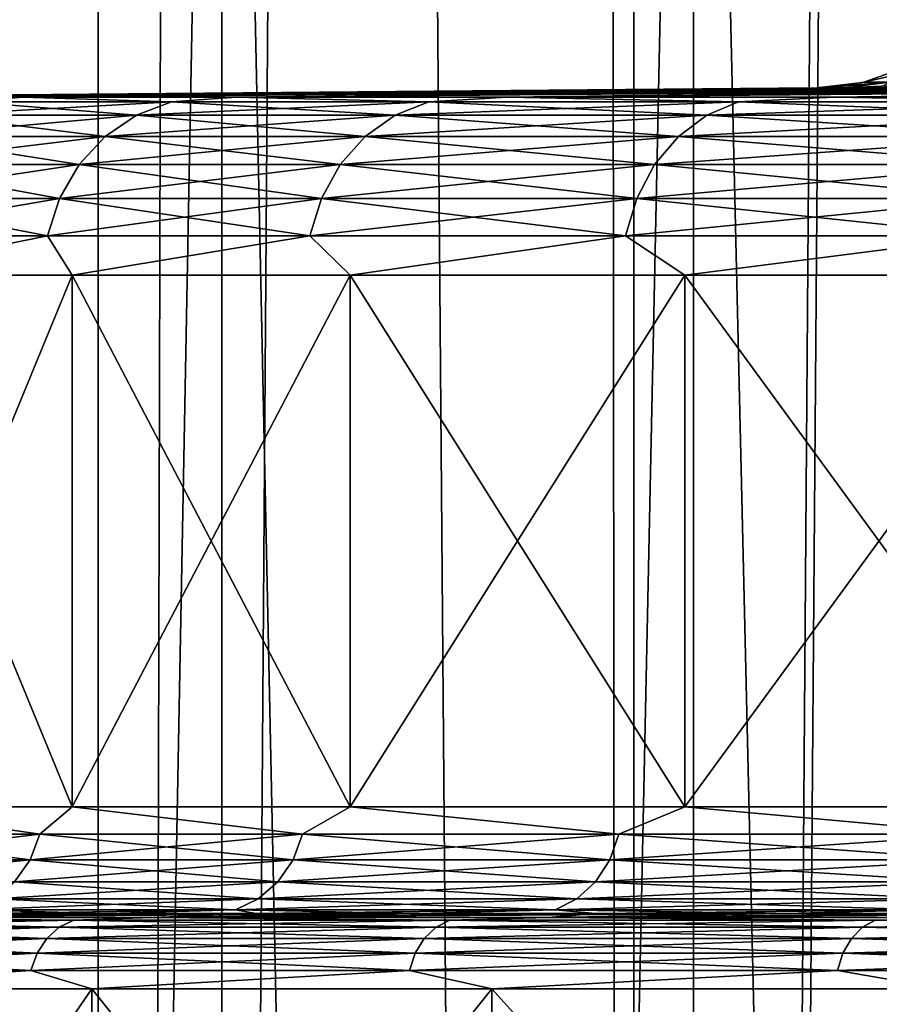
# Model space of a CAD drawing. Header units: metres. Extents: x -24 to 24, y -69 to 184.
# Tile 203 of 256: x -18.48 to -16.07, y -3.54 to -0.78. Entities that reach past the tile are written whole.
import ezdxf

# ---------------------------------------------------------------- set-up
doc = ezdxf.new("R2010")
doc.units = ezdxf.units.M
for name, color, linetype in [('110', 7, 'CONTINUOUS'), ('111', 7, 'CONTINUOUS'), ('16', 7, 'CONTINUOUS'), ('17', 7, 'CONTINUOUS'), ('20', 7, 'CONTINUOUS'), ('21', 7, 'CONTINUOUS'), ('22', 7, 'CONTINUOUS'), ('23', 7, 'CONTINUOUS'), ('367', 7, 'CONTINUOUS'), ('369', 7, 'CONTINUOUS'), ('3982', 7, 'CONTINUOUS'), ('3985', 7, 'CONTINUOUS'), ('45', 7, 'CONTINUOUS'), ('46', 7, 'CONTINUOUS'), ('560', 2, 'CONTINUOUS'), ('569', 2, 'CONTINUOUS'), ('64', 7, 'CONTINUOUS'), ('65', 7, 'CONTINUOUS'), ('66', 7, 'CONTINUOUS'), ('67', 7, 'CONTINUOUS')]:
    doc.layers.add(name, color=color, linetype=linetype)

msp = doc.modelspace()

# ---------------------------------------------------------------- linework, layer by layer
at = {"layer": '110'}
for points in [[(-18.330428, -3.305403, -10.951921), (-19.281519, -3.325563, -9.28549), (-19.238358, -3.305403, -9.264705)], [(-18.371552, -3.325563, -10.976491), (-19.281519, -3.325563, -9.28549), (-18.330428, -3.305403, -10.951921)], [(-19.068533, -3.29827, -9.49502), (-18.330428, -3.305403, -10.951921), (-19.238358, -3.305403, -9.264705)], [(-19.068533, -3.29827, -9.49502), (-18.111111, -3.29827, -11.213921), (-18.330428, -3.305403, -10.951921)], [(-17.274913, -3.305403, -12.550959), (-18.371552, -3.325563, -10.976491), (-18.330428, -3.305403, -10.951921)], [(-17.313668, -3.325563, -12.579116), (-18.371552, -3.325563, -10.976491), (-17.274913, -3.305403, -12.550959)], [(-18.111111, -3.29827, -11.213921), (-17.274913, -3.305403, -12.550959), (-18.330428, -3.305403, -10.951921)], [(-18.111111, -3.29827, -11.213921), (-16.999163, -3.29827, -12.837166), (-17.274913, -3.305403, -12.550959)], [(-16.08031, -3.305403, -14.048944), (-17.313668, -3.325563, -12.579116), (-17.274913, -3.305403, -12.550959)], [(-16.116385, -3.325563, -14.080462), (-17.313668, -3.325563, -12.579116), (-16.08031, -3.305403, -14.048944)], [(-16.999163, -3.29827, -12.837166), (-16.08031, -3.305403, -14.048944), (-17.274913, -3.305403, -12.550959)], [(-16.999163, -3.29827, -12.837166), (-15.742178, -3.29827, -14.350895), (-16.08031, -3.305403, -14.048944)], [(-14.756238, -3.305403, -15.433815), (-16.116385, -3.325563, -14.080462), (-16.08031, -3.305403, -14.048944)], [(-14.789343, -3.325563, -15.46844), (-16.116385, -3.325563, -14.080462), (-14.756238, -3.305403, -15.433815)], [(-15.742178, -3.29827, -14.350895), (-14.756238, -3.305403, -15.433815), (-16.08031, -3.305403, -14.048944)], [(-18.371552, -3.325563, -10.976491), (-19.318542, -3.357385, -9.303319), (-19.281519, -3.325563, -9.28549)], [(-18.406828, -3.357385, -10.997568), (-19.318542, -3.357385, -9.303319), (-18.371552, -3.325563, -10.976491)], [(-17.313668, -3.325563, -12.579116), (-18.406828, -3.357385, -10.997568), (-18.371552, -3.325563, -10.976491)], [(-17.346913, -3.357385, -12.60327), (-18.406828, -3.357385, -10.997568), (-17.313668, -3.325563, -12.579116)], [(-16.116385, -3.325563, -14.080462), (-17.346913, -3.357385, -12.60327), (-17.313668, -3.325563, -12.579116)], [(-16.147331, -3.357385, -14.107498), (-17.346913, -3.357385, -12.60327), (-16.116385, -3.325563, -14.080462)], [(-14.789343, -3.325563, -15.46844), (-16.147331, -3.357385, -14.107498), (-16.116385, -3.325563, -14.080462)], [(-14.81774, -3.357385, -15.498141), (-16.147331, -3.357385, -14.107498), (-14.789343, -3.325563, -15.46844)], [(-18.406828, -3.357385, -10.997568), (-19.346927, -3.398721, -9.316989), (-19.318542, -3.357385, -9.303319)], [(-18.433874, -3.398721, -11.013727), (-19.346927, -3.398721, -9.316989), (-18.406828, -3.357385, -10.997568)], [(-17.346913, -3.357385, -12.60327), (-18.433874, -3.398721, -11.013727), (-18.406828, -3.357385, -10.997568)], [(-17.372402, -3.398721, -12.621789), (-18.433874, -3.398721, -11.013727), (-17.346913, -3.357385, -12.60327)], [(-16.147331, -3.357385, -14.107498), (-17.372402, -3.398721, -12.621789), (-17.346913, -3.357385, -12.60327)], [(-16.171057, -3.398721, -14.128227), (-17.372402, -3.398721, -12.621789), (-16.147331, -3.357385, -14.107498)], [(-14.81774, -3.357385, -15.498141), (-16.171057, -3.398721, -14.128227), (-16.147331, -3.357385, -14.107498)], [(-14.839513, -3.398721, -15.520913), (-16.171057, -3.398721, -14.128227), (-14.81774, -3.357385, -15.498141)], [(-18.433874, -3.398721, -11.013727), (-19.364758, -3.446779, -9.325576), (-19.346927, -3.398721, -9.316989)], [(-18.450863, -3.446779, -11.023878), (-19.364758, -3.446779, -9.325576), (-18.433874, -3.398721, -11.013727)], [(-17.372402, -3.398721, -12.621789), (-18.450863, -3.446779, -11.023878), (-18.433874, -3.398721, -11.013727)], [(-17.388413, -3.446779, -12.633421), (-18.450863, -3.446779, -11.023878), (-17.372402, -3.398721, -12.621789)], [(-16.171057, -3.398721, -14.128227), (-17.388413, -3.446779, -12.633421), (-17.372402, -3.398721, -12.621789)], [(-16.185961, -3.446779, -14.141248), (-17.388413, -3.446779, -12.633421), (-16.171057, -3.398721, -14.128227)], [(-14.839513, -3.398721, -15.520913), (-16.185961, -3.446779, -14.141248), (-16.171057, -3.398721, -14.128227)], [(-14.853189, -3.446779, -15.535218), (-16.185961, -3.446779, -14.141248), (-14.839513, -3.398721, -15.520913)], [(-18.450863, -3.446779, -11.023878), (-19.245989, -3.498262, -9.583417), (-19.364758, -3.446779, -9.325576)], [(-18.27965, -3.498262, -11.318321), (-19.245989, -3.498262, -9.583417), (-18.450863, -3.446779, -11.023878)], [(-17.388413, -3.446779, -12.633421), (-18.27965, -3.498262, -11.318321), (-18.450863, -3.446779, -11.023878)], [(-17.157355, -3.498262, -12.956665), (-18.27965, -3.498262, -11.318321), (-17.388413, -3.446779, -12.633421)], [(-16.185961, -3.446779, -14.141248), (-17.157355, -3.498262, -12.956665), (-17.388413, -3.446779, -12.633421)], [(-15.888674, -3.498262, -14.484476), (-17.157355, -3.498262, -12.956665), (-16.185961, -3.446779, -14.141248)], [(-14.853189, -3.446779, -15.535218), (-15.888674, -3.498262, -14.484476), (-16.185961, -3.446779, -14.141248)]]:
    msp.add_3dface(points, dxfattribs=at)
at = {"layer": '111'}
for points in [[(-19.281519, -3.325563, 9.28549), (-18.371552, -3.325563, 10.976491), (-19.238358, -3.305403, 9.264705)], [(-19.068547, -3.29827, 9.494992), (-19.238358, -3.305403, 9.264705), (-18.330428, -3.305403, 10.951921)], [(-19.238358, -3.305403, 9.264705), (-18.371552, -3.325563, 10.976491), (-18.330428, -3.305403, 10.951921)], [(-18.111111, -3.29827, 11.21392), (-19.068547, -3.29827, 9.494992), (-18.330428, -3.305403, 10.951921)], [(-18.371552, -3.325563, 10.976491), (-17.313668, -3.325563, 12.579116), (-18.330428, -3.305403, 10.951921)], [(-18.111111, -3.29827, 11.21392), (-18.330428, -3.305403, 10.951921), (-17.274913, -3.305403, 12.550959)], [(-18.330428, -3.305403, 10.951921), (-17.313668, -3.325563, 12.579116), (-17.274913, -3.305403, 12.550959)], [(-16.999159, -3.29827, 12.83717), (-18.111111, -3.29827, 11.21392), (-17.274913, -3.305403, 12.550959)], [(-17.313668, -3.325563, 12.579116), (-16.116385, -3.325563, 14.080462), (-17.274913, -3.305403, 12.550959)], [(-16.999159, -3.29827, 12.83717), (-17.274913, -3.305403, 12.550959), (-16.08031, -3.305403, 14.048944)], [(-17.274913, -3.305403, 12.550959), (-16.116385, -3.325563, 14.080462), (-16.08031, -3.305403, 14.048944)], [(-15.742179, -3.29827, 14.350894), (-16.999159, -3.29827, 12.83717), (-16.08031, -3.305403, 14.048944)], [(-16.116385, -3.325563, 14.080462), (-14.789343, -3.325563, 15.46844), (-16.08031, -3.305403, 14.048944)], [(-15.742179, -3.29827, 14.350894), (-16.08031, -3.305403, 14.048944), (-14.756238, -3.305403, 15.433815)], [(-16.08031, -3.305403, 14.048944), (-14.789343, -3.325563, 15.46844), (-14.756238, -3.305403, 15.433815)], [(-19.318542, -3.357385, 9.303319), (-18.406828, -3.357385, 10.997568), (-19.281519, -3.325563, 9.28549)], [(-19.281519, -3.325563, 9.28549), (-18.406828, -3.357385, 10.997568), (-18.371552, -3.325563, 10.976491)], [(-18.406828, -3.357385, 10.997568), (-17.346913, -3.357385, 12.60327), (-18.371552, -3.325563, 10.976491)], [(-18.371552, -3.325563, 10.976491), (-17.346913, -3.357385, 12.60327), (-17.313668, -3.325563, 12.579116)], [(-17.346913, -3.357385, 12.60327), (-16.147331, -3.357385, 14.107498), (-17.313668, -3.325563, 12.579116)], [(-17.313668, -3.325563, 12.579116), (-16.147331, -3.357385, 14.107498), (-16.116385, -3.325563, 14.080462)], [(-16.147331, -3.357385, 14.107498), (-14.81774, -3.357385, 15.498141), (-16.116385, -3.325563, 14.080462)], [(-16.116385, -3.325563, 14.080462), (-14.81774, -3.357385, 15.498141), (-14.789343, -3.325563, 15.46844)], [(-19.346927, -3.398721, 9.316989), (-18.433874, -3.398721, 11.013727), (-19.318542, -3.357385, 9.303319)], [(-19.318542, -3.357385, 9.303319), (-18.433874, -3.398721, 11.013727), (-18.406828, -3.357385, 10.997568)], [(-18.433874, -3.398721, 11.013727), (-17.372402, -3.398721, 12.621789), (-18.406828, -3.357385, 10.997568)], [(-18.406828, -3.357385, 10.997568), (-17.372402, -3.398721, 12.621789), (-17.346913, -3.357385, 12.60327)], [(-17.372402, -3.398721, 12.621789), (-16.171057, -3.398721, 14.128227), (-17.346913, -3.357385, 12.60327)], [(-17.346913, -3.357385, 12.60327), (-16.171057, -3.398721, 14.128227), (-16.147331, -3.357385, 14.107498)], [(-16.171057, -3.398721, 14.128227), (-14.839513, -3.398721, 15.520913), (-16.147331, -3.357385, 14.107498)], [(-16.147331, -3.357385, 14.107498), (-14.839513, -3.398721, 15.520913), (-14.81774, -3.357385, 15.498141)], [(-19.364758, -3.446779, 9.325576), (-18.450863, -3.446779, 11.023878), (-19.346927, -3.398721, 9.316989)], [(-19.346927, -3.398721, 9.316989), (-18.450863, -3.446779, 11.023878), (-18.433874, -3.398721, 11.013727)], [(-18.450863, -3.446779, 11.023878), (-17.388413, -3.446779, 12.633421), (-18.433874, -3.398721, 11.013727)], [(-18.433874, -3.398721, 11.013727), (-17.388413, -3.446779, 12.633421), (-17.372402, -3.398721, 12.621789)], [(-17.388413, -3.446779, 12.633421), (-16.185961, -3.446779, 14.141248), (-17.372402, -3.398721, 12.621789)], [(-17.372402, -3.398721, 12.621789), (-16.185961, -3.446779, 14.141248), (-16.171057, -3.398721, 14.128227)], [(-16.185961, -3.446779, 14.141248), (-14.853189, -3.446779, 15.535218), (-16.171057, -3.398721, 14.128227)], [(-16.171057, -3.398721, 14.128227), (-14.853189, -3.446779, 15.535218), (-14.839513, -3.398721, 15.520913)], [(-19.364758, -3.446779, 9.325576), (-19.246007, -3.498262, 9.583382), (-18.450863, -3.446779, 11.023878)], [(-19.246007, -3.498262, 9.583382), (-18.279659, -3.498262, 11.318307), (-18.450863, -3.446779, 11.023878)], [(-18.450863, -3.446779, 11.023878), (-18.279659, -3.498262, 11.318307), (-17.388413, -3.446779, 12.633421)], [(-18.279659, -3.498262, 11.318307), (-17.157359, -3.498262, 12.95666), (-17.388413, -3.446779, 12.633421)], [(-17.388413, -3.446779, 12.633421), (-17.157359, -3.498262, 12.95666), (-16.185961, -3.446779, 14.141248)], [(-17.157359, -3.498262, 12.95666), (-15.88868, -3.498262, 14.484469), (-16.185961, -3.446779, 14.141248)], [(-16.185961, -3.446779, 14.141248), (-15.88868, -3.498262, 14.484469), (-14.853189, -3.446779, 15.535218)]]:
    msp.add_3dface(points, dxfattribs=at)
at = {"layer": '16'}
for points in [[(-18.949989, -1.495656, -5.564209), (-18.33527, -1.495656, -7.340325), (-18.949988, -2.987335, -5.564212)], [(-18.949988, -2.987335, -5.564212), (-18.33527, -1.495656, -7.340325), (-18.335268, -2.987335, -7.34033)], [(-18.33527, -1.495656, -7.340325), (-17.554512, -1.495656, -9.049951), (-18.335268, -2.987335, -7.34033)], [(-18.335268, -2.987335, -7.34033), (-17.554512, -1.495656, -9.049951), (-17.554501, -2.987335, -9.049973)], [(-17.554512, -1.495656, -9.049951), (-16.61477, -1.495656, -10.677637), (-17.554501, -2.987335, -9.049973)], [(-17.554501, -2.987335, -9.049973), (-16.61477, -1.495656, -10.677637), (-16.614758, -2.987335, -10.677655)], [(-16.61477, -1.495656, -10.677637), (-15.524549, -1.495656, -12.20864), (-16.614758, -2.987335, -10.677655)], [(-16.614758, -2.987335, -10.677655), (-15.524549, -1.495656, -12.20864), (-15.52455, -2.987335, -12.208638)]]:
    msp.add_3dface(points, dxfattribs=at)
at = {"layer": '17'}
for points in [[(-18.335268, -2.987335, 7.34033), (-18.949989, -1.495656, 5.564209), (-18.949988, -2.987335, 5.564212)], [(-18.33527, -1.495656, 7.340325), (-18.949989, -1.495656, 5.564209), (-18.335268, -2.987335, 7.34033)], [(-17.554501, -2.987335, 9.049973), (-18.33527, -1.495656, 7.340325), (-18.335268, -2.987335, 7.34033)], [(-17.554503, -1.495656, 9.049967), (-18.33527, -1.495656, 7.340325), (-17.554501, -2.987335, 9.049973)], [(-16.614758, -2.987335, 10.677655), (-17.554503, -1.495656, 9.049967), (-17.554501, -2.987335, 9.049973)], [(-16.614762, -1.495656, 10.677649), (-17.554503, -1.495656, 9.049967), (-16.614758, -2.987335, 10.677655)], [(-15.52455, -2.987335, 12.208638), (-16.614762, -1.495656, 10.677649), (-16.614758, -2.987335, 10.677655)], [(-15.524555, -1.495656, 12.208631), (-16.614762, -1.495656, 10.677649), (-15.52455, -2.987335, 12.208638)]]:
    msp.add_3dface(points, dxfattribs=at)
at = {"layer": '20'}
for points in [[(-18.235765, -3.287323, -8.327929), (-19.863284, -3.29827, -7.695084), (-18.611373, -3.287323, -7.450794)], [(-19.068533, -3.29827, -9.49502), (-19.863284, -3.29827, -7.695084), (-18.235765, -3.287323, -8.327929)], [(-17.81885, -3.287323, -9.186192), (-19.068533, -3.29827, -9.49502), (-18.235765, -3.287323, -8.327929)], [(-17.361571, -3.287323, -10.023641), (-19.068533, -3.29827, -9.49502), (-17.81885, -3.287323, -9.186192)], [(-18.111111, -3.29827, -11.213921), (-19.068533, -3.29827, -9.49502), (-17.361571, -3.287323, -10.023641)], [(-16.864964, -3.287323, -10.838381), (-18.111111, -3.29827, -11.213921), (-17.361571, -3.287323, -10.023641)], [(-16.330152, -3.287323, -11.62857), (-18.111111, -3.29827, -11.213921), (-16.864964, -3.287323, -10.838381)], [(-16.999163, -3.29827, -12.837166), (-18.111111, -3.29827, -11.213921), (-16.330152, -3.287323, -11.62857)], [(-15.758345, -3.287323, -12.392421), (-16.999163, -3.29827, -12.837166), (-16.330152, -3.287323, -11.62857)], [(-15.150837, -3.287323, -13.128201), (-16.999163, -3.29827, -12.837166), (-15.758345, -3.287323, -12.392421)], [(-15.742178, -3.29827, -14.350895), (-16.999163, -3.29827, -12.837166), (-15.150837, -3.287323, -13.128201)]]:
    msp.add_3dface(points, dxfattribs=at)
at = {"layer": '21'}
for points in [[(-19.254363, -0.995675), (-16.225199, -0.96941, -0.797051), (-19.16718, -0.995675, -1.830219)], [(-16.244764, -0.96941), (-16.225199, -0.96941, -0.797051), (-19.254363, -0.995675)], [(-16.225199, -0.96941, -0.797051), (-16.166547, -0.96941, -1.592201), (-19.16718, -0.995675, -1.830219)], [(-19.16718, -0.995675, -1.830219), (-16.06895, -0.96941, -2.38353), (-18.906416, -0.995675, -3.643893)], [(-16.166547, -0.96941, -1.592201), (-16.06895, -0.96941, -2.38353), (-19.16718, -0.995675, -1.830219)], [(-16.06895, -0.96941, -2.38353), (-15.932639, -0.96941, -3.169129), (-18.906416, -0.995675, -3.643893)], [(-18.906416, -0.995675, -3.643893), (-15.757943, -0.96941, -3.9471), (-18.47443, -0.995675, -5.424568)], [(-15.932639, -0.96941, -3.169129), (-15.757943, -0.96941, -3.9471), (-18.906416, -0.995675, -3.643893)], [(-15.757943, -0.96941, -3.9471), (-15.545282, -0.96941, -4.715565), (-18.47443, -0.995675, -5.424568)], [(-18.47443, -0.995675, -5.424568), (-15.295172, -0.96941, -5.472667), (-17.87514, -0.995675, -7.156107)], [(-15.545282, -0.96941, -4.715565), (-15.295172, -0.96941, -5.472667), (-18.47443, -0.995675, -5.424568)], [(-15.295172, -0.96941, -5.472667), (-15.008216, -0.96941, -6.216576), (-17.87514, -0.995675, -7.156107)], [(-17.87514, -0.995675, -7.156107), (-14.685107, -0.96941, -6.945502), (-17.113975, -0.995675, -8.822832)], [(-15.008216, -0.96941, -6.216576), (-14.685107, -0.96941, -6.945502), (-17.87514, -0.995675, -7.156107)], [(-14.685107, -0.96941, -6.945502), (-14.326621, -0.96941, -7.657694), (-17.113975, -0.995675, -8.822832)], [(-17.113975, -0.995675, -8.822832), (-13.933619, -0.96941, -8.351444), (-16.197812, -0.995675, -10.409678)], [(-14.326621, -0.96941, -7.657694), (-13.933619, -0.96941, -8.351444), (-17.113975, -0.995675, -8.822832)], [(-13.933619, -0.96941, -8.351444), (-13.507044, -0.96941, -9.025083), (-16.197812, -0.995675, -10.409678)], [(-16.197812, -0.995675, -10.409678), (-13.047926, -0.96941, -9.676982), (-15.134945, -0.995675, -11.902266)], [(-13.507044, -0.96941, -9.025083), (-13.047926, -0.96941, -9.676982), (-16.197812, -0.995675, -10.409678)]]:
    msp.add_3dface(points, dxfattribs=at)
at = {"layer": '22'}
for points in [[(-18.235765, -3.287323, 8.327929), (-19.068547, -3.29827, 9.494992), (-17.818849, -3.287323, 9.186193)], [(-18.611373, -3.287323, 7.450794), (-19.068547, -3.29827, 9.494992), (-18.235765, -3.287323, 8.327929)], [(-19.068547, -3.29827, 9.494992), (-18.111111, -3.29827, 11.21392), (-17.818849, -3.287323, 9.186193)], [(-17.361571, -3.287323, 10.023642), (-18.111111, -3.29827, 11.21392), (-16.864964, -3.287323, 10.838382)], [(-17.818849, -3.287323, 9.186193), (-18.111111, -3.29827, 11.21392), (-17.361571, -3.287323, 10.023642)], [(-18.111111, -3.29827, 11.21392), (-16.999159, -3.29827, 12.83717), (-16.864964, -3.287323, 10.838382)], [(-16.330152, -3.287323, 11.628571), (-16.999159, -3.29827, 12.83717), (-15.758344, -3.287323, 12.392421)], [(-16.864964, -3.287323, 10.838382), (-16.999159, -3.29827, 12.83717), (-16.330152, -3.287323, 11.628571)], [(-16.999159, -3.29827, 12.83717), (-15.742179, -3.29827, 14.350894), (-15.758344, -3.287323, 12.392421)]]:
    msp.add_3dface(points, dxfattribs=at)
at = {"layer": '23'}
for points in [[(-16.244764, -0.96941), (-19.254363, -0.995675), (-19.167187, -0.995675, 1.830149)], [(-18.906434, -0.995675, 3.643796), (-16.166547, -0.96941, 1.592208), (-19.167187, -0.995675, 1.830149)], [(-16.166547, -0.96941, 1.592208), (-16.225198, -0.96941, 0.797056), (-19.167187, -0.995675, 1.830149)], [(-16.225198, -0.96941, 0.797056), (-16.244764, -0.96941), (-19.167187, -0.995675, 1.830149)], [(-18.474455, -0.995675, 5.424482), (-15.932638, -0.96941, 3.169135), (-18.906434, -0.995675, 3.643796)], [(-15.932638, -0.96941, 3.169135), (-16.068949, -0.96941, 2.383537), (-18.906434, -0.995675, 3.643796)], [(-16.068949, -0.96941, 2.383537), (-16.166547, -0.96941, 1.592208), (-18.906434, -0.995675, 3.643796)], [(-17.875163, -0.995675, 7.15605), (-15.545281, -0.96941, 4.715569), (-18.474455, -0.995675, 5.424482)], [(-15.545281, -0.96941, 4.715569), (-15.757941, -0.96941, 3.947105), (-18.474455, -0.995675, 5.424482)], [(-15.757941, -0.96941, 3.947105), (-15.932638, -0.96941, 3.169135), (-18.474455, -0.995675, 5.424482)], [(-17.113992, -0.995675, 8.822799), (-15.008214, -0.96941, 6.21658), (-17.875163, -0.995675, 7.15605)], [(-15.008214, -0.96941, 6.21658), (-15.29517, -0.96941, 5.472671), (-17.875163, -0.995675, 7.15605)], [(-15.29517, -0.96941, 5.472671), (-15.545281, -0.96941, 4.715569), (-17.875163, -0.995675, 7.15605)], [(-16.197843, -0.995675, 10.40963), (-14.326619, -0.96941, 7.657698), (-17.113992, -0.995675, 8.822799)], [(-14.326619, -0.96941, 7.657698), (-14.685105, -0.96941, 6.945505), (-17.113992, -0.995675, 8.822799)], [(-14.685105, -0.96941, 6.945505), (-15.008214, -0.96941, 6.21658), (-17.113992, -0.995675, 8.822799)], [(-15.135002, -0.995675, 11.902194), (-13.507042, -0.96941, 9.025087), (-16.197843, -0.995675, 10.40963)], [(-13.507042, -0.96941, 9.025087), (-13.933617, -0.96941, 8.351448), (-16.197843, -0.995675, 10.40963)], [(-13.933617, -0.96941, 8.351448), (-14.326619, -0.96941, 7.657698), (-16.197843, -0.995675, 10.40963)]]:
    msp.add_3dface(points, dxfattribs=at)
at = {"layer": '367'}
for points in [[(-18.261983, 145.2, -15.955014), (-19.618662, -68.3, -14.253792), (-19.618662, 145.2, -14.253792)], [(-18.261983, -68.3, -15.955014), (-19.618662, -68.3, -14.253792), (-18.261983, 145.2, -15.955014)], [(-16.758269, 145.2, -17.527775), (-18.261983, -68.3, -15.955014), (-18.261983, 145.2, -15.955014)], [(-16.758269, -68.3, -17.527775), (-18.261983, -68.3, -15.955014), (-16.758269, 145.2, -17.527775)], [(-15.119628, 145.2, -18.959413), (-16.758269, -68.3, -17.527775), (-16.758269, 145.2, -17.527775)], [(-15.119628, -68.3, -18.959413), (-16.758269, -68.3, -17.527775), (-15.119628, 145.2, -18.959413)]]:
    msp.add_3dface(points, dxfattribs=at)
at = {"layer": '369'}
for points in [[(-19.618662, -68.3, 14.253792), (-18.261983, -68.3, 15.955014), (-19.589558, 74.258796, 14.293765)], [(-19.589558, 74.258796, 14.293765), (-18.261983, -68.3, 15.955014), (-18.809153, 72.919451, 15.306151)], [(-18.809153, 72.919451, 15.306151), (-18.261983, -68.3, 15.955014), (-17.899708, 71.664852, 16.360408)], [(-18.261983, -68.3, 15.955014), (-16.758269, -68.3, 17.527775), (-17.899708, 71.664852, 16.360408)], [(-17.899708, 71.664852, 16.360408), (-16.758269, -68.3, 17.527775), (-16.877375, 70.528136, 17.413119)], [(-16.877375, 70.528136, 17.413119), (-16.758269, -68.3, 17.527775), (-15.75032, 69.513851, 18.438815)], [(-16.758269, -68.3, 17.527775), (-15.119628, -68.3, 18.959413), (-15.75032, 69.513851, 18.438815)]]:
    msp.add_3dface(points, dxfattribs=at)
at = {"layer": '3982'}
for points in [[(-19.246007, -3.498262, 9.583382), (-19.246006, -4.903461, 9.583383), (-18.279659, -4.903461, 11.318307)], [(-18.279659, -3.498262, 11.318307), (-19.246007, -3.498262, 9.583382), (-18.279659, -4.903461, 11.318307)], [(-18.279659, -3.498262, 11.318307), (-18.279659, -4.903461, 11.318307), (-17.157359, -4.903461, 12.956659)], [(-17.157359, -3.498262, 12.95666), (-18.279659, -3.498262, 11.318307), (-17.157359, -4.903461, 12.956659)], [(-17.157359, -3.498262, 12.95666), (-17.157359, -4.903461, 12.956659), (-15.88868, -4.903461, 14.484469)], [(-15.88868, -3.498262, 14.484469), (-17.157359, -3.498262, 12.95666), (-15.88868, -4.903461, 14.484469)]]:
    msp.add_3dface(points, dxfattribs=at)
at = {"layer": '3985'}
for points in [[(-18.27965, -3.498262, -11.318321), (-18.27965, -4.903461, -11.318321), (-19.24599, -4.903461, -9.583417)], [(-19.245989, -3.498262, -9.583417), (-18.27965, -3.498262, -11.318321), (-19.24599, -4.903461, -9.583417)], [(-17.157355, -3.498262, -12.956665), (-17.157355, -4.903461, -12.956665), (-18.27965, -4.903461, -11.318321)], [(-18.27965, -3.498262, -11.318321), (-17.157355, -3.498262, -12.956665), (-18.27965, -4.903461, -11.318321)], [(-15.888674, -3.498262, -14.484476), (-15.888674, -4.903461, -14.484476), (-17.157355, -4.903461, -12.956665)], [(-17.157355, -3.498262, -12.956665), (-15.888674, -3.498262, -14.484476), (-17.157355, -4.903461, -12.956665)]]:
    msp.add_3dface(points, dxfattribs=at)
at = {"layer": '45'}
for points in [[(-16.112767, -0.953528), (-16.039808, -0.953528, 1.531616), (-15.993829, -0.911998)], [(-16.244764, -0.96941), (-16.225198, -0.96941, 0.797056), (-16.116181, -0.95432)], [(-16.225198, -0.96941, 0.797056), (-16.112767, -0.953528), (-16.116181, -0.95432)], [(-16.225198, -0.96941, 0.797056), (-16.039808, -0.953528, 1.531616), (-16.112767, -0.953528)], [(-16.225198, -0.96941, 0.797056), (-16.166547, -0.96941, 1.592208), (-16.039808, -0.953528, 1.531616)], [(-16.166547, -0.96941, 1.592208), (-16.068949, -0.96941, 2.383537), (-16.039808, -0.953528, 1.531616)]]:
    msp.add_3dface(points, dxfattribs=at)
at = {"layer": '46'}
for points in [[(-16.112767, -0.953528), (-15.914397, -0.908616, -1.519641), (-16.039808, -0.953528, -1.531616)], [(-16.112767, -0.953528), (-15.993829, -0.911998), (-15.914397, -0.908616, -1.519641)], [(-16.244764, -0.96941), (-16.116181, -0.95432), (-16.039808, -0.953528, -1.531616)], [(-16.225199, -0.96941, -0.797051), (-16.244764, -0.96941), (-16.039808, -0.953528, -1.531616)], [(-16.166547, -0.96941, -1.592201), (-16.225199, -0.96941, -0.797051), (-16.039808, -0.953528, -1.531616)], [(-16.166547, -0.96941, -1.592201), (-16.039808, -0.953528, -1.531616), (-15.821589, -0.953528, -3.049361)], [(-16.06895, -0.96941, -2.38353), (-16.166547, -0.96941, -1.592201), (-15.821589, -0.953528, -3.049361)], [(-16.116181, -0.95432), (-16.112767, -0.953528), (-16.039808, -0.953528, -1.531616)], [(-15.932639, -0.96941, -3.169129), (-16.06895, -0.96941, -2.38353), (-15.821589, -0.953528, -3.049361)]]:
    msp.add_3dface(points, dxfattribs=at)
at = {"layer": '560'}
for points in [[(-17.915405, -59.3, -13.529253), (-19.087337, 3.7, -11.818463), (-19.087341, -59.3, -11.818457)], [(-17.915415, 3.7, -13.529243), (-19.087337, 3.7, -11.818463), (-17.915405, -59.3, -13.529253)], [(-16.590719, -59.3, -15.124499), (-17.915415, 3.7, -13.529243), (-17.915405, -59.3, -13.529253)], [(-16.590716, 3.7, -15.124505), (-17.915415, 3.7, -13.529243), (-16.590719, -59.3, -15.124499)], [(-15.12452, -59.3, -16.590701), (-16.590716, 3.7, -15.124505), (-16.590719, -59.3, -15.124499)], [(-15.124513, 3.7, -16.590709), (-16.590716, 3.7, -15.124505), (-15.12452, -59.3, -16.590701)]]:
    msp.add_3dface(points, dxfattribs=at)
at = {"layer": '569'}
for points in [[(-19.087341, -59.3, 11.818457), (-19.087337, 3.7, 11.818463), (-17.915415, 3.7, 13.529243)], [(-17.915405, -59.3, 13.529253), (-19.087341, -59.3, 11.818457), (-17.915415, 3.7, 13.529243)], [(-17.915405, -59.3, 13.529253), (-17.915415, 3.7, 13.529243), (-16.590716, 3.7, 15.124505)], [(-16.590719, -59.3, 15.124499), (-17.915405, -59.3, 13.529253), (-16.590716, 3.7, 15.124505)], [(-16.590719, -59.3, 15.124499), (-16.590716, 3.7, 15.124505), (-15.124513, 3.7, 16.590709)], [(-15.12452, -59.3, 16.590701), (-16.590719, -59.3, 15.124499), (-15.124513, 3.7, 16.590709)]]:
    msp.add_3dface(points, dxfattribs=at)
at = {"layer": '64'}
for points in [[(-19.00578, -3.064559, -5.407611), (-18.949988, -2.987335, -5.564212), (-18.425753, -3.064559, -7.138175)], [(-18.949988, -2.987335, -5.564212), (-18.335268, -2.987335, -7.34033), (-18.425753, -3.064559, -7.138175)], [(-18.425753, -3.064559, -7.138175), (-18.335268, -2.987335, -7.34033), (-17.688525, -3.064559, -8.807839)], [(-18.335268, -2.987335, -7.34033), (-17.554501, -2.987335, -9.049973), (-17.688525, -3.064559, -8.807839)], [(-17.688525, -3.064559, -8.807839), (-17.554501, -2.987335, -9.049973), (-16.800384, -3.064559, -10.402357)], [(-17.554501, -2.987335, -9.049973), (-16.614758, -2.987335, -10.677655), (-16.800384, -3.064559, -10.402357)], [(-16.800384, -3.064559, -10.402357), (-16.614758, -2.987335, -10.677655), (-15.768908, -3.064559, -11.908126)], [(-16.614758, -2.987335, -10.677655), (-15.52455, -2.987335, -12.208638), (-15.768908, -3.064559, -11.908126)], [(-19.034333, -3.136646, -5.415735), (-18.425753, -3.064559, -7.138175), (-18.453435, -3.136646, -7.148899)], [(-19.00578, -3.064559, -5.407611), (-18.425753, -3.064559, -7.138175), (-19.034333, -3.136646, -5.415735)], [(-18.453435, -3.136646, -7.148899), (-17.688525, -3.064559, -8.807839), (-17.715099, -3.136646, -8.821071)], [(-18.425753, -3.064559, -7.138175), (-17.688525, -3.064559, -8.807839), (-18.453435, -3.136646, -7.148899)], [(-17.715099, -3.136646, -8.821071), (-16.800384, -3.064559, -10.402357), (-16.825624, -3.136646, -10.417985)], [(-17.688525, -3.064559, -8.807839), (-16.800384, -3.064559, -10.402357), (-17.715099, -3.136646, -8.821071)], [(-16.825624, -3.136646, -10.417985), (-15.768908, -3.064559, -11.908126), (-15.792598, -3.136646, -11.926017)], [(-16.800384, -3.064559, -10.402357), (-15.768908, -3.064559, -11.908126), (-16.825624, -3.136646, -10.417985)], [(-19.079788, -3.19865, -5.428668), (-18.453435, -3.136646, -7.148899), (-18.497502, -3.19865, -7.165971)], [(-19.034333, -3.136646, -5.415735), (-18.453435, -3.136646, -7.148899), (-19.079788, -3.19865, -5.428668)], [(-18.497502, -3.19865, -7.165971), (-17.715099, -3.136646, -8.821071), (-17.757403, -3.19865, -8.842136)], [(-18.453435, -3.136646, -7.148899), (-17.715099, -3.136646, -8.821071), (-18.497502, -3.19865, -7.165971)], [(-17.757403, -3.19865, -8.842136), (-16.825624, -3.136646, -10.417985), (-16.865804, -3.19865, -10.442863)], [(-17.715099, -3.136646, -8.821071), (-16.825624, -3.136646, -10.417985), (-17.757403, -3.19865, -8.842136)], [(-16.865804, -3.19865, -10.442863), (-15.792598, -3.136646, -11.926017), (-15.830311, -3.19865, -11.954496)], [(-16.825624, -3.136646, -10.417985), (-15.792598, -3.136646, -11.926017), (-16.865804, -3.19865, -10.442863)], [(-18.554979, -3.246383, -7.188237), (-17.757403, -3.19865, -8.842136), (-17.81258, -3.246383, -8.869611)], [(-18.497502, -3.19865, -7.165971), (-17.757403, -3.19865, -8.842136), (-18.554979, -3.246383, -7.188237)], [(-17.81258, -3.246383, -8.869611), (-16.865804, -3.19865, -10.442863), (-16.91821, -3.246383, -10.475312)], [(-17.757403, -3.19865, -8.842136), (-16.865804, -3.19865, -10.442863), (-17.81258, -3.246383, -8.869611)], [(-16.91821, -3.246383, -10.475312), (-15.830311, -3.19865, -11.954496), (-15.8795, -3.246383, -11.991642)], [(-16.865804, -3.19865, -10.442863), (-15.830311, -3.19865, -11.954496), (-16.91821, -3.246383, -10.475312)], [(-18.621984, -3.276623, -7.214195), (-17.81258, -3.246383, -8.869611), (-17.876903, -3.276623, -8.90164)], [(-18.554979, -3.246383, -7.188237), (-17.81258, -3.246383, -8.869611), (-18.621984, -3.276623, -7.214195)], [(-17.876903, -3.276623, -8.90164), (-16.91821, -3.246383, -10.475312), (-16.979304, -3.276623, -10.51314)], [(-17.81258, -3.246383, -8.869611), (-16.91821, -3.246383, -10.475312), (-17.876903, -3.276623, -8.90164)], [(-16.979304, -3.276623, -10.51314), (-15.8795, -3.246383, -11.991642), (-15.936843, -3.276623, -12.034945)], [(-16.91821, -3.246383, -10.475312), (-15.8795, -3.246383, -11.991642), (-16.979304, -3.276623, -10.51314)], [(-18.611373, -3.287323, -7.450794), (-18.621984, -3.276623, -7.214195), (-17.876903, -3.276623, -8.90164)], [(-18.235765, -3.287323, -8.327929), (-18.611373, -3.287323, -7.450794), (-17.876903, -3.276623, -8.90164)], [(-17.81885, -3.287323, -9.186192), (-18.235765, -3.287323, -8.327929), (-17.876903, -3.276623, -8.90164)], [(-17.81885, -3.287323, -9.186192), (-17.876903, -3.276623, -8.90164), (-16.979304, -3.276623, -10.51314)], [(-17.361571, -3.287323, -10.023641), (-17.81885, -3.287323, -9.186192), (-16.979304, -3.276623, -10.51314)], [(-16.864964, -3.287323, -10.838381), (-17.361571, -3.287323, -10.023641), (-16.979304, -3.276623, -10.51314)], [(-16.864964, -3.287323, -10.838381), (-16.979304, -3.276623, -10.51314), (-15.936843, -3.276623, -12.034945)], [(-16.330152, -3.287323, -11.62857), (-16.864964, -3.287323, -10.838381), (-15.936843, -3.276623, -12.034945)], [(-15.758345, -3.287323, -12.392421), (-16.330152, -3.287323, -11.62857), (-15.936843, -3.276623, -12.034945)]]:
    msp.add_3dface(points, dxfattribs=at)
at = {"layer": '65'}
for points in [[(-18.425753, -3.064559, 7.138175), (-18.949988, -2.987335, 5.564212), (-19.00578, -3.064559, 5.407611)], [(-18.335268, -2.987335, 7.34033), (-18.949988, -2.987335, 5.564212), (-18.425753, -3.064559, 7.138175)], [(-17.688525, -3.064559, 8.807839), (-18.335268, -2.987335, 7.34033), (-18.425753, -3.064559, 7.138175)], [(-17.554501, -2.987335, 9.049973), (-18.335268, -2.987335, 7.34033), (-17.688525, -3.064559, 8.807839)], [(-16.800384, -3.064559, 10.402357), (-17.554501, -2.987335, 9.049973), (-17.688525, -3.064559, 8.807839)], [(-16.614758, -2.987335, 10.677655), (-17.554501, -2.987335, 9.049973), (-16.800384, -3.064559, 10.402357)], [(-15.768908, -3.064559, 11.908126), (-16.614758, -2.987335, 10.677655), (-16.800384, -3.064559, 10.402357)], [(-15.52455, -2.987335, 12.208638), (-16.614758, -2.987335, 10.677655), (-15.768908, -3.064559, 11.908126)], [(-18.453435, -3.136646, 7.148899), (-19.00578, -3.064559, 5.407611), (-19.034333, -3.136646, 5.415735)], [(-18.425753, -3.064559, 7.138175), (-19.00578, -3.064559, 5.407611), (-18.453435, -3.136646, 7.148899)], [(-17.715099, -3.136646, 8.821071), (-18.425753, -3.064559, 7.138175), (-18.453435, -3.136646, 7.148899)], [(-17.688525, -3.064559, 8.807839), (-18.425753, -3.064559, 7.138175), (-17.715099, -3.136646, 8.821071)], [(-16.825624, -3.136646, 10.417985), (-17.688525, -3.064559, 8.807839), (-17.715099, -3.136646, 8.821071)], [(-16.800384, -3.064559, 10.402357), (-17.688525, -3.064559, 8.807839), (-16.825624, -3.136646, 10.417985)], [(-15.792598, -3.136646, 11.926017), (-16.800384, -3.064559, 10.402357), (-16.825624, -3.136646, 10.417985)], [(-15.768908, -3.064559, 11.908126), (-16.800384, -3.064559, 10.402357), (-15.792598, -3.136646, 11.926017)], [(-18.453435, -3.136646, 7.148899), (-19.034333, -3.136646, 5.415735), (-18.497502, -3.19865, 7.165971)], [(-17.757403, -3.19865, 8.842136), (-18.453435, -3.136646, 7.148899), (-18.497502, -3.19865, 7.165971)], [(-17.715099, -3.136646, 8.821071), (-18.453435, -3.136646, 7.148899), (-17.757403, -3.19865, 8.842136)], [(-16.865804, -3.19865, 10.442863), (-17.715099, -3.136646, 8.821071), (-17.757403, -3.19865, 8.842136)], [(-16.825624, -3.136646, 10.417985), (-17.715099, -3.136646, 8.821071), (-16.865804, -3.19865, 10.442863)], [(-15.830311, -3.19865, 11.954496), (-16.825624, -3.136646, 10.417985), (-16.865804, -3.19865, 10.442863)], [(-15.792598, -3.136646, 11.926017), (-16.825624, -3.136646, 10.417985), (-15.830311, -3.19865, 11.954496)], [(-17.81258, -3.246383, 8.869611), (-18.497502, -3.19865, 7.165971), (-18.554979, -3.246383, 7.188237)], [(-17.757403, -3.19865, 8.842136), (-18.497502, -3.19865, 7.165971), (-17.81258, -3.246383, 8.869611)], [(-16.91821, -3.246383, 10.475312), (-17.757403, -3.19865, 8.842136), (-17.81258, -3.246383, 8.869611)], [(-16.865804, -3.19865, 10.442863), (-17.757403, -3.19865, 8.842136), (-16.91821, -3.246383, 10.475312)], [(-15.8795, -3.246383, 11.991642), (-16.865804, -3.19865, 10.442863), (-16.91821, -3.246383, 10.475312)], [(-15.830311, -3.19865, 11.954496), (-16.865804, -3.19865, 10.442863), (-15.8795, -3.246383, 11.991642)], [(-17.876903, -3.276623, 8.90164), (-18.554979, -3.246383, 7.188237), (-18.621984, -3.276623, 7.214195)], [(-17.81258, -3.246383, 8.869611), (-18.554979, -3.246383, 7.188237), (-17.876903, -3.276623, 8.90164)], [(-16.979304, -3.276623, 10.51314), (-17.81258, -3.246383, 8.869611), (-17.876903, -3.276623, 8.90164)], [(-16.91821, -3.246383, 10.475312), (-17.81258, -3.246383, 8.869611), (-16.979304, -3.276623, 10.51314)], [(-15.936843, -3.276623, 12.034945), (-16.91821, -3.246383, 10.475312), (-16.979304, -3.276623, 10.51314)], [(-15.8795, -3.246383, 11.991642), (-16.91821, -3.246383, 10.475312), (-15.936843, -3.276623, 12.034945)], [(-18.235765, -3.287323, 8.327929), (-17.876903, -3.276623, 8.90164), (-18.621984, -3.276623, 7.214195)], [(-18.611373, -3.287323, 7.450794), (-18.235765, -3.287323, 8.327929), (-18.621984, -3.276623, 7.214195)], [(-18.235765, -3.287323, 8.327929), (-17.818849, -3.287323, 9.186193), (-17.876903, -3.276623, 8.90164)], [(-17.361571, -3.287323, 10.023642), (-16.979304, -3.276623, 10.51314), (-17.876903, -3.276623, 8.90164)], [(-17.818849, -3.287323, 9.186193), (-17.361571, -3.287323, 10.023642), (-17.876903, -3.276623, 8.90164)], [(-17.361571, -3.287323, 10.023642), (-16.864964, -3.287323, 10.838382), (-16.979304, -3.276623, 10.51314)], [(-16.330152, -3.287323, 11.628571), (-15.936843, -3.276623, 12.034945), (-16.979304, -3.276623, 10.51314)], [(-16.864964, -3.287323, 10.838382), (-16.330152, -3.287323, 11.628571), (-16.979304, -3.276623, 10.51314)], [(-16.330152, -3.287323, 11.628571), (-15.758344, -3.287323, 12.392421), (-15.936843, -3.276623, 12.034945)]]:
    msp.add_3dface(points, dxfattribs=at)
at = {"layer": '66'}
for points in [[(-18.906416, -0.995675, -3.643893), (-18.47443, -0.995675, -5.424568), (-18.625139, -1.00891, -5.299309)], [(-18.726115, -1.046336, -5.328039), (-18.056728, -1.00891, -6.995214), (-18.154623, -1.046336, -7.033139)], [(-18.625139, -1.00891, -5.299309), (-18.056728, -1.00891, -6.995214), (-18.726115, -1.046336, -5.328039)], [(-18.625139, -1.00891, -5.299309), (-18.47443, -0.995675, -5.424568), (-18.056728, -1.00891, -6.995214)], [(-18.47443, -0.995675, -5.424568), (-17.87514, -0.995675, -7.156107), (-18.056728, -1.00891, -6.995214)], [(-18.154623, -1.046336, -7.033139), (-17.334265, -1.00891, -8.631438), (-17.428243, -1.046336, -8.678234)], [(-18.056728, -1.00891, -6.995214), (-17.334265, -1.00891, -8.631438), (-18.154623, -1.046336, -7.033139)], [(-18.056728, -1.00891, -6.995214), (-17.87514, -0.995675, -7.156107), (-17.334265, -1.00891, -8.631438)], [(-17.87514, -0.995675, -7.156107), (-17.113975, -0.995675, -8.822832), (-17.334265, -1.00891, -8.631438)], [(-17.428243, -1.046336, -8.678234), (-16.463911, -1.00891, -10.194022), (-16.55317, -1.046336, -10.249289)], [(-17.334265, -1.00891, -8.631438), (-16.463911, -1.00891, -10.194022), (-17.428243, -1.046336, -8.678234)], [(-17.334265, -1.00891, -8.631438), (-17.113975, -0.995675, -8.822832), (-16.463911, -1.00891, -10.194022)], [(-17.113975, -0.995675, -8.822832), (-16.197812, -0.995675, -10.409678), (-16.463911, -1.00891, -10.194022)], [(-16.55317, -1.046336, -10.249289), (-15.453093, -1.00891, -11.669634), (-15.536872, -1.046336, -11.732901)], [(-16.463911, -1.00891, -10.194022), (-15.453093, -1.00891, -11.669634), (-16.55317, -1.046336, -10.249289)], [(-16.463911, -1.00891, -10.194022), (-16.197812, -0.995675, -10.409678), (-15.453093, -1.00891, -11.669634)], [(-16.197812, -0.995675, -10.409678), (-15.134945, -0.995675, -11.902266), (-15.453093, -1.00891, -11.669634)], [(-18.816608, -1.106089, -5.353787), (-18.154623, -1.046336, -7.033139), (-18.242355, -1.106089, -7.067126)], [(-18.726115, -1.046336, -5.328039), (-18.154623, -1.046336, -7.033139), (-18.816608, -1.106089, -5.353787)], [(-18.242355, -1.106089, -7.067126), (-17.428243, -1.046336, -8.678234), (-17.512464, -1.106089, -8.720171)], [(-18.154623, -1.046336, -7.033139), (-17.428243, -1.046336, -8.678234), (-18.242355, -1.106089, -7.067126)], [(-17.512464, -1.106089, -8.720171), (-16.55317, -1.046336, -10.249289), (-16.633163, -1.106089, -10.298819)], [(-17.428243, -1.046336, -8.678234), (-16.55317, -1.046336, -10.249289), (-17.512464, -1.106089, -8.720171)], [(-16.633163, -1.106089, -10.298819), (-15.536872, -1.046336, -11.732901), (-15.611954, -1.106089, -11.7896)], [(-16.55317, -1.046336, -10.249289), (-15.536872, -1.046336, -11.732901), (-16.633163, -1.106089, -10.298819)], [(-18.892122, -1.1852, -5.375272), (-18.242355, -1.106089, -7.067126), (-18.315564, -1.1852, -7.095487)], [(-18.816608, -1.106089, -5.353787), (-18.242355, -1.106089, -7.067126), (-18.892122, -1.1852, -5.375272)], [(-18.315564, -1.1852, -7.095487), (-17.512464, -1.106089, -8.720171), (-17.582744, -1.1852, -8.755166)], [(-18.242355, -1.106089, -7.067126), (-17.512464, -1.106089, -8.720171), (-18.315564, -1.1852, -7.095487)], [(-17.582744, -1.1852, -8.755166), (-16.633163, -1.106089, -10.298819), (-16.699914, -1.1852, -10.340149)], [(-17.512464, -1.106089, -8.720171), (-16.633163, -1.106089, -10.298819), (-17.582744, -1.1852, -8.755166)], [(-16.699914, -1.1852, -10.340149), (-15.611954, -1.106089, -11.7896), (-15.674607, -1.1852, -11.836914)], [(-16.633163, -1.106089, -10.298819), (-15.611954, -1.106089, -11.7896), (-16.699914, -1.1852, -10.340149)], [(-18.948904, -1.279737, -5.391428), (-18.315564, -1.1852, -7.095487), (-18.370613, -1.279737, -7.116813)], [(-18.892122, -1.1852, -5.375272), (-18.315564, -1.1852, -7.095487), (-18.948904, -1.279737, -5.391428)], [(-18.370613, -1.279737, -7.116813), (-17.582744, -1.1852, -8.755166), (-17.63559, -1.279737, -8.781481)], [(-18.315564, -1.1852, -7.095487), (-17.582744, -1.1852, -8.755166), (-18.370613, -1.279737, -7.116813)], [(-17.63559, -1.279737, -8.781481), (-16.699914, -1.1852, -10.340149), (-16.750107, -1.279737, -10.371227)], [(-17.582744, -1.1852, -8.755166), (-16.699914, -1.1852, -10.340149), (-17.63559, -1.279737, -8.781481)], [(-16.750107, -1.279737, -10.371227), (-15.674607, -1.1852, -11.836914), (-15.721718, -1.279737, -11.87249)], [(-16.699914, -1.1852, -10.340149), (-15.674607, -1.1852, -11.836914), (-16.750107, -1.279737, -10.371227)], [(-18.984132, -1.385003, -5.401451), (-18.370613, -1.279737, -7.116813), (-18.404766, -1.385003, -7.130044)], [(-18.948904, -1.279737, -5.391428), (-18.370613, -1.279737, -7.116813), (-18.984132, -1.385003, -5.401451)], [(-18.404766, -1.385003, -7.130044), (-17.63559, -1.279737, -8.781481), (-17.668377, -1.385003, -8.797806)], [(-18.370613, -1.279737, -7.116813), (-17.63559, -1.279737, -8.781481), (-18.404766, -1.385003, -7.130044)], [(-17.668377, -1.385003, -8.797806), (-16.750107, -1.279737, -10.371227), (-16.781248, -1.385003, -10.390509)], [(-17.63559, -1.279737, -8.781481), (-16.750107, -1.279737, -10.371227), (-17.668377, -1.385003, -8.797806)], [(-16.781248, -1.385003, -10.390509), (-15.721718, -1.279737, -11.87249), (-15.750947, -1.385003, -11.894563)], [(-16.750107, -1.279737, -10.371227), (-15.721718, -1.279737, -11.87249), (-16.781248, -1.385003, -10.390509)], [(-18.949989, -1.495656, -5.564209), (-18.984132, -1.385003, -5.401451), (-18.404766, -1.385003, -7.130044)], [(-18.33527, -1.495656, -7.340325), (-18.949989, -1.495656, -5.564209), (-18.404766, -1.385003, -7.130044)], [(-18.33527, -1.495656, -7.340325), (-18.404766, -1.385003, -7.130044), (-17.668377, -1.385003, -8.797806)], [(-17.554512, -1.495656, -9.049951), (-18.33527, -1.495656, -7.340325), (-17.668377, -1.385003, -8.797806)], [(-17.554512, -1.495656, -9.049951), (-17.668377, -1.385003, -8.797806), (-16.781248, -1.385003, -10.390509)], [(-16.61477, -1.495656, -10.677637), (-17.554512, -1.495656, -9.049951), (-16.781248, -1.385003, -10.390509)], [(-16.61477, -1.495656, -10.677637), (-16.781248, -1.385003, -10.390509), (-15.750947, -1.385003, -11.894563)], [(-15.524549, -1.495656, -12.20864), (-16.61477, -1.495656, -10.677637), (-15.750947, -1.385003, -11.894563)]]:
    msp.add_3dface(points, dxfattribs=at)
at = {"layer": '67'}
for points in [[(-18.474455, -0.995675, 5.424482), (-18.906434, -0.995675, 3.643796), (-18.625139, -1.00891, 5.299309)], [(-18.154623, -1.046336, 7.033139), (-18.625139, -1.00891, 5.299309), (-18.726115, -1.046336, 5.328039)], [(-18.056728, -1.00891, 6.995214), (-18.474455, -0.995675, 5.424482), (-18.625139, -1.00891, 5.299309)], [(-18.056728, -1.00891, 6.995214), (-18.625139, -1.00891, 5.299309), (-18.154623, -1.046336, 7.033139)], [(-17.875163, -0.995675, 7.15605), (-18.474455, -0.995675, 5.424482), (-18.056728, -1.00891, 6.995214)], [(-17.428243, -1.046336, 8.678234), (-18.056728, -1.00891, 6.995214), (-18.154623, -1.046336, 7.033139)], [(-17.334265, -1.00891, 8.631438), (-17.875163, -0.995675, 7.15605), (-18.056728, -1.00891, 6.995214)], [(-17.334265, -1.00891, 8.631438), (-18.056728, -1.00891, 6.995214), (-17.428243, -1.046336, 8.678234)], [(-17.113992, -0.995675, 8.822799), (-17.875163, -0.995675, 7.15605), (-17.334265, -1.00891, 8.631438)], [(-16.55317, -1.046336, 10.249289), (-17.334265, -1.00891, 8.631438), (-17.428243, -1.046336, 8.678234)], [(-16.463911, -1.00891, 10.194022), (-17.113992, -0.995675, 8.822799), (-17.334265, -1.00891, 8.631438)], [(-16.463911, -1.00891, 10.194022), (-17.334265, -1.00891, 8.631438), (-16.55317, -1.046336, 10.249289)], [(-16.197843, -0.995675, 10.40963), (-17.113992, -0.995675, 8.822799), (-16.463911, -1.00891, 10.194022)], [(-15.536872, -1.046336, 11.732901), (-16.463911, -1.00891, 10.194022), (-16.55317, -1.046336, 10.249289)], [(-15.453093, -1.00891, 11.669634), (-16.197843, -0.995675, 10.40963), (-16.463911, -1.00891, 10.194022)], [(-15.453093, -1.00891, 11.669634), (-16.463911, -1.00891, 10.194022), (-15.536872, -1.046336, 11.732901)], [(-15.135002, -0.995675, 11.902194), (-16.197843, -0.995675, 10.40963), (-15.453093, -1.00891, 11.669634)], [(-18.242355, -1.106089, 7.067126), (-18.726115, -1.046336, 5.328039), (-18.816608, -1.106089, 5.353787)], [(-18.154623, -1.046336, 7.033139), (-18.726115, -1.046336, 5.328039), (-18.242355, -1.106089, 7.067126)], [(-17.512464, -1.106089, 8.720171), (-18.154623, -1.046336, 7.033139), (-18.242355, -1.106089, 7.067126)], [(-17.428243, -1.046336, 8.678234), (-18.154623, -1.046336, 7.033139), (-17.512464, -1.106089, 8.720171)], [(-16.633163, -1.106089, 10.298819), (-17.428243, -1.046336, 8.678234), (-17.512464, -1.106089, 8.720171)], [(-16.55317, -1.046336, 10.249289), (-17.428243, -1.046336, 8.678234), (-16.633163, -1.106089, 10.298819)], [(-15.611954, -1.106089, 11.7896), (-16.55317, -1.046336, 10.249289), (-16.633163, -1.106089, 10.298819)], [(-15.536872, -1.046336, 11.732901), (-16.55317, -1.046336, 10.249289), (-15.611954, -1.106089, 11.7896)], [(-18.315564, -1.1852, 7.095487), (-18.816608, -1.106089, 5.353787), (-18.892122, -1.1852, 5.375272)], [(-18.242355, -1.106089, 7.067126), (-18.816608, -1.106089, 5.353787), (-18.315564, -1.1852, 7.095487)], [(-17.582744, -1.1852, 8.755166), (-18.242355, -1.106089, 7.067126), (-18.315564, -1.1852, 7.095487)], [(-17.512464, -1.106089, 8.720171), (-18.242355, -1.106089, 7.067126), (-17.582744, -1.1852, 8.755166)], [(-16.699914, -1.1852, 10.340149), (-17.512464, -1.106089, 8.720171), (-17.582744, -1.1852, 8.755166)], [(-16.633163, -1.106089, 10.298819), (-17.512464, -1.106089, 8.720171), (-16.699914, -1.1852, 10.340149)], [(-15.674607, -1.1852, 11.836914), (-16.633163, -1.106089, 10.298819), (-16.699914, -1.1852, 10.340149)], [(-15.611954, -1.106089, 11.7896), (-16.633163, -1.106089, 10.298819), (-15.674607, -1.1852, 11.836914)], [(-18.370613, -1.279737, 7.116813), (-18.892122, -1.1852, 5.375272), (-18.948904, -1.279737, 5.391428)], [(-18.315564, -1.1852, 7.095487), (-18.892122, -1.1852, 5.375272), (-18.370613, -1.279737, 7.116813)], [(-17.63559, -1.279737, 8.781481), (-18.315564, -1.1852, 7.095487), (-18.370613, -1.279737, 7.116813)], [(-17.582744, -1.1852, 8.755166), (-18.315564, -1.1852, 7.095487), (-17.63559, -1.279737, 8.781481)], [(-16.750107, -1.279737, 10.371227), (-17.582744, -1.1852, 8.755166), (-17.63559, -1.279737, 8.781481)], [(-16.699914, -1.1852, 10.340149), (-17.582744, -1.1852, 8.755166), (-16.750107, -1.279737, 10.371227)], [(-15.721718, -1.279737, 11.87249), (-16.699914, -1.1852, 10.340149), (-16.750107, -1.279737, 10.371227)], [(-15.674607, -1.1852, 11.836914), (-16.699914, -1.1852, 10.340149), (-15.721718, -1.279737, 11.87249)], [(-18.404766, -1.385003, 7.130044), (-18.948904, -1.279737, 5.391428), (-18.984132, -1.385003, 5.401451)], [(-18.370613, -1.279737, 7.116813), (-18.948904, -1.279737, 5.391428), (-18.404766, -1.385003, 7.130044)], [(-17.668377, -1.385003, 8.797806), (-18.370613, -1.279737, 7.116813), (-18.404766, -1.385003, 7.130044)], [(-17.63559, -1.279737, 8.781481), (-18.370613, -1.279737, 7.116813), (-17.668377, -1.385003, 8.797806)], [(-16.781248, -1.385003, 10.390509), (-17.63559, -1.279737, 8.781481), (-17.668377, -1.385003, 8.797806)], [(-16.750107, -1.279737, 10.371227), (-17.63559, -1.279737, 8.781481), (-16.781248, -1.385003, 10.390509)], [(-15.750947, -1.385003, 11.894563), (-16.750107, -1.279737, 10.371227), (-16.781248, -1.385003, 10.390509)], [(-15.721718, -1.279737, 11.87249), (-16.750107, -1.279737, 10.371227), (-15.750947, -1.385003, 11.894563)], [(-18.949989, -1.495656, 5.564209), (-18.404766, -1.385003, 7.130044), (-18.984132, -1.385003, 5.401451)], [(-18.949989, -1.495656, 5.564209), (-18.33527, -1.495656, 7.340325), (-18.404766, -1.385003, 7.130044)], [(-18.33527, -1.495656, 7.340325), (-17.668377, -1.385003, 8.797806), (-18.404766, -1.385003, 7.130044)], [(-18.33527, -1.495656, 7.340325), (-17.554503, -1.495656, 9.049967), (-17.668377, -1.385003, 8.797806)], [(-17.554503, -1.495656, 9.049967), (-16.781248, -1.385003, 10.390509), (-17.668377, -1.385003, 8.797806)], [(-17.554503, -1.495656, 9.049967), (-16.614762, -1.495656, 10.677649), (-16.781248, -1.385003, 10.390509)], [(-16.614762, -1.495656, 10.677649), (-15.750947, -1.385003, 11.894563), (-16.781248, -1.385003, 10.390509)], [(-16.614762, -1.495656, 10.677649), (-15.524555, -1.495656, 12.208631), (-15.750947, -1.385003, 11.894563)]]:
    msp.add_3dface(points, dxfattribs=at)

doc.saveas('drawing.dxf')
